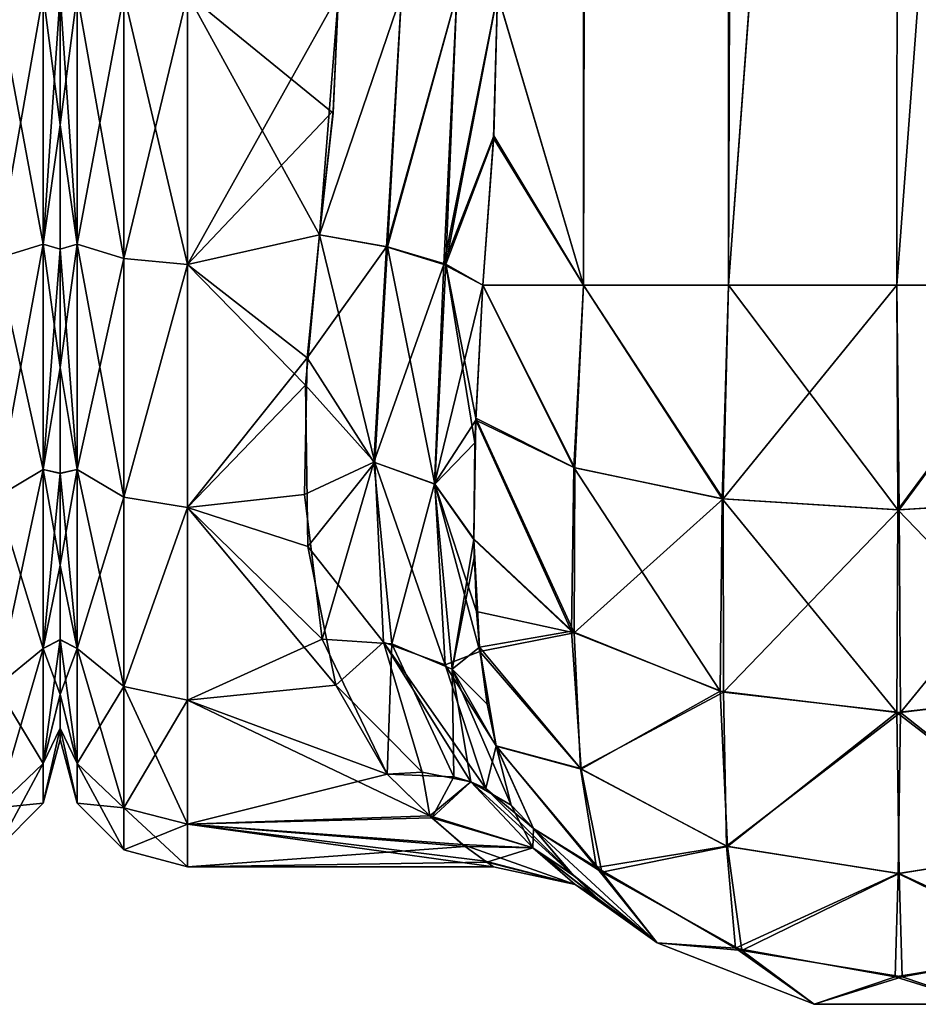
# Model space of a CAD drawing. Extents: x -23 to 470, y -1800 to 0.
# Tile 57 of 181: x 321 to 346, y -1800 to -1773. Entities that reach past the tile are written whole.
import ezdxf

# ---------------------------------------------------------------- set-up
doc = ezdxf.new("R2010")
doc.units = 0
doc.header["$LTSCALE"] = 41.718519
for name, color, linetype in [('864', 7, 'CONTINUOUS'), ('875', 7, 'CONTINUOUS'), ('932', 7, 'CONTINUOUS'), ('933', 7, 'CONTINUOUS'), ('943', 7, 'CONTINUOUS'), ('944', 7, 'CONTINUOUS'), ('947', 7, 'CONTINUOUS'), ('948', 7, 'CONTINUOUS'), ('949', 7, 'CONTINUOUS'), ('953', 7, 'CONTINUOUS'), ('982', 7, 'CONTINUOUS'), ('983', 7, 'CONTINUOUS'), ('984', 7, 'CONTINUOUS'), ('985', 7, 'CONTINUOUS'), ('991', 7, 'CONTINUOUS')]:
    doc.layers.add(name, color=color, linetype=linetype)

msp = doc.modelspace()

# ---------------------------------------------------------------- linework, layer by layer
at = {"layer": '864', "linetype": 'CONTINUOUS'}
for points in [[(322, -1772, -20.5), (322, -1772, 20.5), (322, -1775.592, 20.18), (322, -1772, -20.5)], [(322, -1775.594, -20.18), (322, -1772, -20.5), (322, -1775.592, 20.18), (322, -1775.594, -20.18)], [(322, -1779.013, 19.261), (322, -1775.594, -20.18), (322, -1775.592, 20.18), (322, -1779.013, 19.261)], [(322, -1779.017, -19.26), (322, -1775.594, -20.18), (322, -1779.013, 19.261), (322, -1779.017, -19.26)], [(322, -1782.265, 17.743), (322, -1779.017, -19.26), (322, -1779.013, 19.261), (322, -1782.265, 17.743)], [(322, -1782.271, -17.74), (322, -1779.017, -19.26), (322, -1782.265, 17.743), (322, -1782.271, -17.74)], [(322, -1785.178, 15.699), (322, -1782.271, -17.74), (322, -1782.265, 17.743), (322, -1785.178, 15.699)], [(322, -1785.186, -15.693), (322, -1782.271, -17.74), (322, -1785.178, 15.699), (322, -1785.186, -15.693)], [(322, -1787.701, 13.18), (322, -1785.186, -15.693), (322, -1785.178, 15.699), (322, -1787.701, 13.18)], [(322, -1787.709, -13.171), (322, -1785.186, -15.693), (322, -1787.701, 13.18), (322, -1787.709, -13.171)], [(322, -1789.752, 10.248), (322, -1787.709, -13.171), (322, -1787.701, 13.18), (322, -1789.752, 10.248)], [(322, -1789.759, -10.237), (322, -1787.709, -13.171), (322, -1789.752, 10.248), (322, -1789.759, -10.237)], [(322, -1791.256, 7.025), (322, -1789.759, -10.237), (322, -1789.752, 10.248), (322, -1791.256, 7.025)], [(322, -1791.262, -7.011), (322, -1789.759, -10.237), (322, -1791.256, 7.025), (322, -1791.262, -7.011)], [(322, -1792.188, 3.561), (322, -1791.262, -7.011), (322, -1791.256, 7.025), (322, -1792.188, 3.561)], [(322, -1792.191, -3.545), (322, -1791.262, -7.011), (322, -1792.188, 3.561), (322, -1792.191, -3.545)], [(322, -1792.497, 0.009), (322, -1792.191, -3.545), (322, -1792.188, 3.561), (322, -1792.497, 0.009)]]:
    msp.add_3dface(points, dxfattribs=at)
at = {"layer": '875', "linetype": 'CONTINUOUS'}
for points in [[(321.531, -1772, -22.25), (321.531, -1778.876, -21.161), (320.249, -1772, -23.532), (321.531, -1772, -22.25)], [(320.249, -1772, -23.532), (321.531, -1778.876, -21.161), (320.249, -1779.272, -22.38), (320.249, -1772, -23.532)], [(321.531, -1778.876, 21.161), (321.531, -1772, 22.25), (320.249, -1779.272, 22.38), (321.531, -1778.876, 21.161)], [(320.249, -1779.272, 22.38), (321.531, -1772, 22.25), (320.249, -1772, 23.532), (320.249, -1779.272, 22.38)], [(322, -1775.592, 20.18), (322, -1772, 20.5), (321.531, -1778.876, 21.161), (322, -1775.592, 20.18)], [(321.531, -1778.876, 21.161), (322, -1772, 20.5), (321.531, -1772, 22.25), (321.531, -1778.876, 21.161)], [(322, -1772, -20.5), (322, -1775.594, -20.18), (321.531, -1772, -22.25), (322, -1772, -20.5)], [(321.531, -1772, -22.25), (322, -1775.594, -20.18), (321.531, -1778.876, -21.161), (321.531, -1772, -22.25)], [(322, -1779.013, 19.261), (322, -1775.592, 20.18), (321.531, -1778.876, 21.161), (322, -1779.013, 19.261)], [(322, -1775.594, -20.18), (322, -1779.017, -19.26), (321.531, -1778.876, -21.161), (322, -1775.594, -20.18)], [(321.531, -1778.876, -21.161), (321.531, -1785.078, -18), (320.249, -1779.272, -22.38), (321.531, -1778.876, -21.161)], [(321.531, -1785.078, 18), (321.531, -1778.876, 21.161), (320.249, -1785.832, 19.038), (321.531, -1785.078, 18)], [(320.249, -1785.832, 19.038), (321.531, -1778.876, 21.161), (320.249, -1779.272, 22.38), (320.249, -1785.832, 19.038)], [(322, -1779.017, -19.26), (322, -1782.271, -17.74), (321.531, -1778.876, -21.161), (322, -1779.017, -19.26)], [(321.531, -1778.876, -21.161), (322, -1782.271, -17.74), (321.531, -1785.078, -18), (321.531, -1778.876, -21.161)], [(321.531, -1785.078, 18), (322, -1779.013, 19.261), (321.531, -1778.876, 21.161), (321.531, -1785.078, 18)], [(322, -1782.265, 17.743), (322, -1779.013, 19.261), (321.531, -1785.078, 18), (322, -1782.265, 17.743)], [(320.249, -1779.272, -22.38), (321.531, -1785.078, -18), (320.249, -1785.832, -19.038), (320.249, -1779.272, -22.38)], [(322, -1785.178, 15.699), (322, -1782.265, 17.743), (321.531, -1785.078, 18), (322, -1785.178, 15.699)], [(322, -1782.271, -17.74), (322, -1785.186, -15.693), (321.531, -1785.078, -18), (322, -1782.271, -17.74)], [(321.531, -1785.078, -18), (321.531, -1790, -13.078), (320.249, -1785.832, -19.038), (321.531, -1785.078, -18)], [(321.531, -1790, 13.078), (321.531, -1785.078, 18), (320.249, -1791.038, 13.832), (321.531, -1790, 13.078)], [(320.249, -1791.038, 13.832), (321.531, -1785.078, 18), (320.249, -1785.832, 19.038), (320.249, -1791.038, 13.832)], [(322, -1785.186, -15.693), (322, -1787.709, -13.171), (321.531, -1785.078, -18), (322, -1785.186, -15.693)], [(321.531, -1785.078, -18), (322, -1787.709, -13.171), (321.531, -1790, -13.078), (321.531, -1785.078, -18)], [(321.531, -1790, 13.078), (322, -1785.178, 15.699), (321.531, -1785.078, 18), (321.531, -1790, 13.078)], [(322, -1787.701, 13.18), (322, -1785.178, 15.699), (321.531, -1790, 13.078), (322, -1787.701, 13.18)], [(320.249, -1785.832, -19.038), (321.531, -1790, -13.078), (320.249, -1791.038, -13.832), (320.249, -1785.832, -19.038)], [(322, -1789.752, 10.248), (322, -1787.701, 13.18), (321.531, -1790, 13.078), (322, -1789.752, 10.248)], [(322, -1787.709, -13.171), (322, -1789.759, -10.237), (321.531, -1790, -13.078), (322, -1787.709, -13.171)], [(321.531, -1790, -13.078), (321.531, -1793.161, -6.876), (320.249, -1791.038, -13.832), (321.531, -1790, -13.078)], [(321.531, -1793.161, 6.876), (321.531, -1790, 13.078), (320.249, -1794.38, 7.272), (321.531, -1793.161, 6.876)], [(320.249, -1794.38, 7.272), (321.531, -1790, 13.078), (320.249, -1791.038, 13.832), (320.249, -1794.38, 7.272)], [(322, -1791.256, 7.025), (322, -1789.752, 10.248), (321.531, -1793.161, 6.876), (322, -1791.256, 7.025)], [(321.531, -1793.161, 6.876), (322, -1789.752, 10.248), (321.531, -1790, 13.078), (321.531, -1793.161, 6.876)], [(322, -1789.759, -10.237), (322, -1791.262, -7.011), (321.531, -1790, -13.078), (322, -1789.759, -10.237)], [(321.531, -1790, -13.078), (322, -1791.262, -7.011), (321.531, -1793.161, -6.876), (321.531, -1790, -13.078)], [(320.249, -1791.038, -13.832), (321.531, -1793.161, -6.876), (320.249, -1794.38, -7.272), (320.249, -1791.038, -13.832)], [(322, -1792.188, 3.561), (322, -1791.256, 7.025), (321.531, -1793.161, 6.876), (322, -1792.188, 3.561)], [(322, -1791.262, -7.011), (322, -1792.191, -3.545), (321.531, -1793.161, -6.876), (322, -1791.262, -7.011)], [(322, -1792.497, 0.009), (322, -1792.188, 3.561), (321.531, -1794.25, 0), (322, -1792.497, 0.009)], [(321.531, -1794.25, 0), (322, -1792.188, 3.561), (321.531, -1793.161, 6.876), (321.531, -1794.25, 0)], [(322, -1792.191, -3.545), (322, -1792.497, 0.009), (321.531, -1794.25, 0), (322, -1792.191, -3.545)], [(321.531, -1793.161, -6.876), (322, -1792.191, -3.545), (321.531, -1794.25, 0), (321.531, -1793.161, -6.876)], [(321.531, -1793.161, -6.876), (321.531, -1794.25, 0), (320.249, -1794.38, -7.272), (321.531, -1793.161, -6.876)], [(321.531, -1794.25, 0), (321.531, -1793.161, 6.876), (320.249, -1795.532, 0), (321.531, -1794.25, 0)], [(320.249, -1795.532, 0), (321.531, -1793.161, 6.876), (320.249, -1794.38, 7.272), (320.249, -1795.532, 0)], [(320.249, -1794.38, -7.272), (321.531, -1794.25, 0), (320.249, -1795.532, 0), (320.249, -1794.38, -7.272)]]:
    msp.add_3dface(points, dxfattribs=at)
at = {"layer": '932', "linetype": 'CONTINUOUS'}
for points in [[(334.024, -1772, 26.571), (336.392, -1780, 29.611), (336.162, -83.45, 29.29), (334.024, -1772, 26.571)], [(336.162, -83.45, 29.29), (336.392, -1780, 29.611), (340.175, -83.45, 32.01), (336.162, -83.45, 29.29)], [(336.392, -1780, 29.611), (340.376, -1780, 32.133), (340.175, -83.45, 32.01), (336.392, -1780, 29.611)], [(340.376, -1780, 32.133), (345.05, -1716.55, 33), (340.175, -83.45, 32.01), (340.376, -1780, 32.133)], [(345.004, -1780, 33), (345.05, -1716.55, 33), (340.376, -1780, 32.133), (345.004, -1780, 33)], [(349.618, -1780, 32.096), (345.05, -1716.55, 33), (345.004, -1780, 33), (349.618, -1780, 32.096)], [(349.742, -1716.55, 32.045), (345.05, -1716.55, 33), (349.618, -1780, 32.096), (349.742, -1716.55, 32.045)], [(333.921, -1775.893, 26.384), (336.392, -1780, 29.611), (334.024, -1772, 26.571), (333.921, -1775.893, 26.384)], [(333.622, -1780, 25.784), (336.392, -1780, 29.611), (333.921, -1775.893, 26.384), (333.622, -1780, 25.784)]]:
    msp.add_3dface(points, dxfattribs=at)
at = {"layer": '933', "linetype": 'CONTINUOUS'}
for points in [[(336.392, -1780, -29.611), (334.024, -1772, -26.571), (336.161, -83.45, -29.288), (336.392, -1780, -29.611)], [(340.176, -83.45, -32.011), (336.392, -1780, -29.611), (336.161, -83.45, -29.288), (340.176, -83.45, -32.011)], [(340.376, -1780, -32.133), (336.392, -1780, -29.611), (340.176, -83.45, -32.011), (340.376, -1780, -32.133)], [(345.05, -83.45, -33), (340.376, -1780, -32.133), (340.176, -83.45, -32.011), (345.05, -83.45, -33)], [(345.05, -1716.55, -33), (340.376, -1780, -32.133), (345.05, -83.45, -33), (345.05, -1716.55, -33)], [(345.004, -1780, -33), (340.376, -1780, -32.133), (345.05, -1716.55, -33), (345.004, -1780, -33)], [(349.618, -1780, -32.096), (345.004, -1780, -33), (349.742, -1716.55, -32.045), (349.618, -1780, -32.096)], [(349.742, -1716.55, -32.045), (345.004, -1780, -33), (345.05, -1716.55, -33), (349.742, -1716.55, -32.045)], [(333.918, -1775.961, -26.378), (334.024, -1772, -26.571), (336.392, -1780, -29.611), (333.918, -1775.961, -26.378)], [(333.622, -1780, -25.784), (333.918, -1775.961, -26.378), (336.392, -1780, -29.611), (333.622, -1780, -25.784)]]:
    msp.add_3dface(points, dxfattribs=at)
at = {"layer": '943', "linetype": 'CONTINUOUS'}
for points in [[(322, -1772, 20.5), (322, -1772, -20.5), (322, -1775.592, -20.18), (322, -1772, 20.5)], [(322, -1775.594, 20.18), (322, -1772, 20.5), (322, -1775.592, -20.18), (322, -1775.594, 20.18)], [(322, -1779.013, -19.261), (322, -1775.594, 20.18), (322, -1775.592, -20.18), (322, -1779.013, -19.261)], [(322, -1779.017, 19.26), (322, -1775.594, 20.18), (322, -1779.013, -19.261), (322, -1779.017, 19.26)], [(322, -1782.265, -17.743), (322, -1779.017, 19.26), (322, -1779.013, -19.261), (322, -1782.265, -17.743)], [(322, -1782.271, 17.74), (322, -1779.017, 19.26), (322, -1782.265, -17.743), (322, -1782.271, 17.74)], [(322, -1785.178, -15.699), (322, -1782.271, 17.74), (322, -1782.265, -17.743), (322, -1785.178, -15.699)], [(322, -1785.186, 15.693), (322, -1782.271, 17.74), (322, -1785.178, -15.699), (322, -1785.186, 15.693)], [(322, -1787.701, -13.18), (322, -1785.186, 15.693), (322, -1785.178, -15.699), (322, -1787.701, -13.18)], [(322, -1787.709, 13.171), (322, -1785.186, 15.693), (322, -1787.701, -13.18), (322, -1787.709, 13.171)], [(322, -1789.752, -10.248), (322, -1787.709, 13.171), (322, -1787.701, -13.18), (322, -1789.752, -10.248)], [(322, -1789.759, 10.237), (322, -1787.709, 13.171), (322, -1789.752, -10.248), (322, -1789.759, 10.237)], [(322, -1791.256, -7.025), (322, -1789.759, 10.237), (322, -1789.752, -10.248), (322, -1791.256, -7.025)], [(322, -1791.262, 7.011), (322, -1789.759, 10.237), (322, -1791.256, -7.025), (322, -1791.262, 7.011)], [(322, -1792.188, -3.561), (322, -1791.262, 7.011), (322, -1791.256, -7.025), (322, -1792.188, -3.561)], [(322, -1792.191, 3.545), (322, -1791.262, 7.011), (322, -1792.188, -3.561), (322, -1792.191, 3.545)], [(322, -1792.497, -0.009), (322, -1792.191, 3.545), (322, -1792.188, -3.561), (322, -1792.497, -0.009)]]:
    msp.add_3dface(points, dxfattribs=at)
at = {"layer": '944', "linetype": 'CONTINUOUS'}
for points in [[(329.505, -1775.276, -23.775), (329.13, -1778.62, -23.069), (325.5, -1772, -24), (329.505, -1775.276, -23.775)], [(325.5, -1772, -24), (329.13, -1778.62, -23.069), (325.5, -1779.432, -22.82), (325.5, -1772, -24)], [(329.653, -1772, -24), (329.505, -1775.276, -23.775), (325.5, -1772, -24), (329.653, -1772, -24)], [(325.5, -1772, 24), (325.5, -1779.433, 22.82), (329.653, -1772, 24), (325.5, -1772, 24)], [(329.653, -1772, 24), (325.5, -1779.433, 22.82), (329.511, -1775.209, 23.785), (329.653, -1772, 24)], [(325.5, -1779.433, 22.82), (329.13, -1778.62, 23.069), (329.511, -1775.209, 23.785), (325.5, -1779.433, 22.82)], [(328.791, -1782.004, 21.816), (329.13, -1778.62, 23.069), (325.5, -1779.433, 22.82), (328.791, -1782.004, 21.816)], [(329.13, -1778.62, -23.069), (328.745, -1782.754, -21.456), (325.5, -1779.432, -22.82), (329.13, -1778.62, -23.069)], [(325.5, -1779.432, -22.82), (328.745, -1782.754, -21.456), (325.5, -1786.12, -19.407), (325.5, -1779.432, -22.82)], [(325.5, -1786.123, 19.404), (328.791, -1782.004, 21.816), (325.5, -1779.433, 22.82), (325.5, -1786.123, 19.404)], [(328.72, -1785.765, 19.661), (328.791, -1782.004, 21.816), (325.5, -1786.123, 19.404), (328.72, -1785.765, 19.661)], [(328.745, -1782.754, -21.456), (328.81, -1787.193, -18.579), (325.5, -1786.12, -19.407), (328.745, -1782.754, -21.456)], [(329.208, -1789.739, 16.165), (328.72, -1785.765, 19.661), (325.5, -1786.123, 19.404), (329.208, -1789.739, 16.165)], [(328.81, -1787.193, -18.579), (329.584, -1791.007, -14.654), (325.5, -1786.12, -19.407), (328.81, -1787.193, -18.579)], [(325.5, -1786.12, -19.407), (329.584, -1791.007, -14.654), (325.5, -1791.42, -14.102), (325.5, -1786.12, -19.407)], [(325.5, -1791.422, 14.099), (329.208, -1789.739, 16.165), (325.5, -1786.123, 19.404), (325.5, -1791.422, 14.099)], [(330.993, -1793.453, 10.759), (329.208, -1789.739, 16.165), (325.5, -1791.422, 14.099), (330.993, -1793.453, 10.759)], [(329.584, -1791.007, -14.654), (330.993, -1793.453, -10.759), (325.5, -1791.42, -14.102), (329.584, -1791.007, -14.654)], [(330.993, -1793.453, -10.759), (332.16, -1794.597, -8.086), (325.5, -1791.42, -14.102), (330.993, -1793.453, -10.759)], [(325.5, -1791.42, -14.102), (332.16, -1794.597, -8.086), (325.5, -1794.825, -7.417), (325.5, -1791.42, -14.102)], [(325.5, -1794.826, 7.414), (330.993, -1793.453, 10.759), (325.5, -1791.422, 14.099), (325.5, -1794.826, 7.414)], [(332.22, -1794.652, 7.931), (330.993, -1793.453, 10.759), (325.5, -1794.826, 7.414), (332.22, -1794.652, 7.931)], [(332.16, -1794.597, -8.086), (333.062, -1795.387, -5.39), (325.5, -1794.825, -7.417), (332.16, -1794.597, -8.086)], [(333.136, -1795.444, 5.134), (332.22, -1794.652, 7.931), (325.5, -1794.826, 7.414), (333.136, -1795.444, 5.134)], [(333.69, -1795.846, -2.717), (333.913, -1796, -0.154), (325.5, -1794.825, -7.417), (333.69, -1795.846, -2.717)], [(325.5, -1794.825, -7.417), (333.913, -1796, -0.154), (325.5, -1796, -0.001), (325.5, -1794.825, -7.417)], [(333.062, -1795.387, -5.39), (333.69, -1795.846, -2.717), (325.5, -1794.825, -7.417), (333.062, -1795.387, -5.39)], [(325.5, -1796, -0.001), (333.136, -1795.444, 5.134), (325.5, -1794.826, 7.414), (325.5, -1796, -0.001)], [(333.734, -1795.877, 2.424), (333.136, -1795.444, 5.134), (325.5, -1796, -0.001), (333.734, -1795.877, 2.424)], [(333.913, -1796, -0.154), (333.734, -1795.877, 2.424), (325.5, -1796, -0.001), (333.913, -1796, -0.154)]]:
    msp.add_3dface(points, dxfattribs=at)
at = {"layer": '947', "linetype": 'CONTINUOUS'}
for points in [[(333.622, -1780, -25.784), (336.146, -1785.029, -28.476), (333.431, -1783.662, -24.542), (333.622, -1780, -25.784)], [(333.622, -1780, -25.784), (336.392, -1780, -29.611), (336.146, -1785.029, -28.476), (333.622, -1780, -25.784)], [(336.392, -1780, -29.611), (340.231, -1785.882, -31.102), (336.146, -1785.029, -28.476), (336.392, -1780, -29.611)], [(336.392, -1780, -29.611), (340.376, -1780, -32.133), (340.231, -1785.882, -31.102), (336.392, -1780, -29.611)], [(340.376, -1780, -32.133), (345.004, -1780, -33), (340.231, -1785.882, -31.102), (340.376, -1780, -32.133)], [(345.004, -1780, -33), (345.066, -1786.18, -32.021), (340.231, -1785.882, -31.102), (345.004, -1780, -33)], [(345.004, -1780, -33), (349.618, -1780, -32.096), (345.066, -1786.18, -32.021), (345.004, -1780, -33)], [(349.618, -1780, -32.096), (349.898, -1785.878, -31.091), (345.066, -1786.18, -32.021), (349.618, -1780, -32.096)], [(336.133, -1789.562, -26.152), (333.376, -1786.977, -22.724), (333.431, -1783.662, -24.542), (336.133, -1789.562, -26.152)], [(333.431, -1783.662, -24.542), (333.376, -1786.977, -22.724), (333.404, -1784.34, -24.231), (333.431, -1783.662, -24.542)], [(336.146, -1785.029, -28.476), (336.133, -1789.562, -26.152), (333.431, -1783.662, -24.542), (336.146, -1785.029, -28.476)], [(340.231, -1785.882, -31.102), (336.133, -1789.562, -26.152), (336.146, -1785.029, -28.476), (340.231, -1785.882, -31.102)], [(340.239, -1791.195, -28.398), (336.133, -1789.562, -26.152), (340.231, -1785.882, -31.102), (340.239, -1791.195, -28.398)], [(345.066, -1786.18, -32.021), (340.239, -1791.195, -28.398), (340.231, -1785.882, -31.102), (345.066, -1786.18, -32.021)], [(349.898, -1785.878, -31.091), (345.102, -1791.761, -29.177), (345.066, -1786.18, -32.021), (349.898, -1785.878, -31.091)], [(349.956, -1791.171, -28.365), (345.102, -1791.761, -29.177), (349.898, -1785.878, -31.091), (349.956, -1791.171, -28.365)], [(345.102, -1791.761, -29.177), (340.239, -1791.195, -28.398), (345.066, -1786.18, -32.021), (345.102, -1791.761, -29.177)], [(333.376, -1786.977, -22.724), (336.133, -1789.562, -26.152), (333.45, -1788.978, -21.197), (333.376, -1786.977, -22.724)], [(336.133, -1789.562, -26.152), (333.541, -1790.081, -20.181), (333.45, -1788.978, -21.197), (336.133, -1789.562, -26.152)], [(336.304, -1793.299, -22.65), (333.541, -1790.081, -20.181), (336.133, -1789.562, -26.152), (336.304, -1793.299, -22.65)], [(340.239, -1791.195, -28.398), (336.304, -1793.299, -22.65), (336.133, -1789.562, -26.152), (340.239, -1791.195, -28.398)], [(336.304, -1793.299, -22.65), (333.988, -1792.677, -17.089), (333.541, -1790.081, -20.181), (336.304, -1793.299, -22.65)], [(340.322, -1795.436, -24.2), (336.304, -1793.299, -22.65), (340.239, -1791.195, -28.398), (340.322, -1795.436, -24.2)], [(345.102, -1791.761, -29.177), (340.322, -1795.436, -24.2), (340.239, -1791.195, -28.398), (345.102, -1791.761, -29.177)], [(349.956, -1791.171, -28.365), (349.757, -1795.443, -24.205), (345.102, -1791.761, -29.177), (349.956, -1791.171, -28.365)], [(345.038, -1796.188, -24.745), (340.322, -1795.436, -24.2), (345.102, -1791.761, -29.177), (345.038, -1796.188, -24.745)], [(349.757, -1795.443, -24.205), (345.038, -1796.188, -24.745), (345.102, -1791.761, -29.177), (349.757, -1795.443, -24.205)], [(336.747, -1796.025, -18.19), (333.988, -1792.677, -17.089), (336.304, -1793.299, -22.65), (336.747, -1796.025, -18.19)], [(333.988, -1792.677, -17.089), (336.747, -1796.025, -18.19), (335.009, -1794.945, -13), (333.988, -1792.677, -17.089)], [(340.322, -1795.436, -24.2), (336.747, -1796.025, -18.19), (336.304, -1793.299, -22.65), (340.322, -1795.436, -24.2)], [(335.009, -1794.945, -13), (336.747, -1796.025, -18.19), (338.414, -1798.093, -13), (335.009, -1794.945, -13)], [(340.564, -1798.235, -18.906), (336.747, -1796.025, -18.19), (340.322, -1795.436, -24.2), (340.564, -1798.235, -18.906)], [(345.038, -1796.188, -24.745), (340.564, -1798.235, -18.906), (340.322, -1795.436, -24.2), (345.038, -1796.188, -24.745)], [(349.757, -1795.443, -24.205), (349.356, -1798.299, -18.927), (345.038, -1796.188, -24.745), (349.757, -1795.443, -24.205)], [(336.747, -1796.025, -18.19), (340.564, -1798.235, -18.906), (338.414, -1798.093, -13), (336.747, -1796.025, -18.19)], [(344.954, -1799.027, -19.162), (340.564, -1798.235, -18.906), (345.038, -1796.188, -24.745), (344.954, -1799.027, -19.162)], [(349.356, -1798.299, -18.927), (344.954, -1799.027, -19.162), (345.038, -1796.188, -24.745), (349.356, -1798.299, -18.927)], [(338.414, -1798.093, -13), (340.564, -1798.235, -18.906), (342.732, -1799.783, -13), (338.414, -1798.093, -13)], [(340.564, -1798.235, -18.906), (344.954, -1799.027, -19.162), (342.732, -1799.783, -13), (340.564, -1798.235, -18.906)], [(344.954, -1799.027, -19.162), (349.356, -1798.299, -18.927), (347.369, -1799.783, -13), (344.954, -1799.027, -19.162)], [(342.732, -1799.783, -13), (344.954, -1799.027, -19.162), (347.369, -1799.783, -13), (342.732, -1799.783, -13)]]:
    msp.add_3dface(points, dxfattribs=at)
at = {"layer": '948', "linetype": 'CONTINUOUS'}
for points in [[(335.009, -1794.945, -13), (338.414, -1798.093, -13), (336.071, -1796.197, -8.684), (335.009, -1794.945, -13)], [(335.009, -1794.945, 12.999), (336.119, -1796.246, 8.451), (338.415, -1798.093, 13), (335.009, -1794.945, 12.999)], [(336.071, -1796.197, -8.684), (338.414, -1798.093, -13), (336.815, -1796.904, -4.357), (336.071, -1796.197, -8.684)], [(336.119, -1796.246, 8.451), (336.856, -1796.94, 4.017), (338.415, -1798.093, 13), (336.119, -1796.246, 8.451)], [(336.815, -1796.904, -4.357), (338.414, -1798.093, -13), (337.097, -1797.144, -0.184), (336.815, -1796.904, -4.357)], [(337.097, -1797.144, -0.184), (338.414, -1798.093, -13), (336.856, -1796.94, 4.017), (337.097, -1797.144, -0.184)], [(336.856, -1796.94, 4.017), (338.414, -1798.093, -13), (338.415, -1798.093, 13), (336.856, -1796.94, 4.017)], [(338.414, -1798.093, -13), (342.732, -1799.783, -13), (338.415, -1798.093, 13), (338.414, -1798.093, -13)], [(338.415, -1798.093, 13), (342.732, -1799.783, -13), (342.732, -1799.783, 13), (338.415, -1798.093, 13)], [(342.732, -1799.783, -13), (347.369, -1799.783, -13), (342.732, -1799.783, 13), (342.732, -1799.783, -13)], [(342.732, -1799.783, 13), (347.369, -1799.783, -13), (347.369, -1799.783, 13), (342.732, -1799.783, 13)]]:
    msp.add_3dface(points, dxfattribs=at)
at = {"layer": '949', "linetype": 'CONTINUOUS'}
for points in [[(336.123, -1785.022, 28.454), (333.622, -1780, 25.784), (333.428, -1783.72, 24.517), (336.123, -1785.022, 28.454)], [(336.392, -1780, 29.611), (333.622, -1780, 25.784), (336.123, -1785.022, 28.454), (336.392, -1780, 29.611)], [(340.2, -1785.878, 31.09), (336.392, -1780, 29.611), (336.123, -1785.022, 28.454), (340.2, -1785.878, 31.09)], [(340.376, -1780, 32.133), (336.392, -1780, 29.611), (340.2, -1785.878, 31.09), (340.376, -1780, 32.133)], [(345.032, -1786.181, 32.021), (340.376, -1780, 32.133), (340.2, -1785.878, 31.09), (345.032, -1786.181, 32.021)], [(345.004, -1780, 33), (340.376, -1780, 32.133), (345.032, -1786.181, 32.021), (345.004, -1780, 33)], [(349.618, -1780, 32.096), (345.004, -1780, 33), (345.032, -1786.181, 32.021), (349.618, -1780, 32.096)], [(349.866, -1785.882, 31.103), (349.618, -1780, 32.096), (345.032, -1786.181, 32.021), (349.866, -1785.882, 31.103)], [(336.062, -1789.519, 26.092), (333.428, -1783.72, 24.517), (333.376, -1786.997, 22.71), (336.062, -1789.519, 26.092)], [(336.123, -1785.022, 28.454), (333.428, -1783.72, 24.517), (336.062, -1789.519, 26.092), (336.123, -1785.022, 28.454)], [(340.144, -1791.171, 28.365), (336.123, -1785.022, 28.454), (336.062, -1789.519, 26.092), (340.144, -1791.171, 28.365)], [(340.2, -1785.878, 31.09), (336.123, -1785.022, 28.454), (340.144, -1791.171, 28.365), (340.2, -1785.878, 31.09)], [(344.998, -1791.761, 29.176), (340.2, -1785.878, 31.09), (340.144, -1791.171, 28.365), (344.998, -1791.761, 29.176)], [(345.032, -1786.181, 32.021), (340.2, -1785.878, 31.09), (344.998, -1791.761, 29.176), (345.032, -1786.181, 32.021)], [(349.866, -1785.882, 31.103), (345.032, -1786.181, 32.021), (349.861, -1791.195, 28.398), (349.866, -1785.882, 31.103)], [(349.861, -1791.195, 28.398), (345.032, -1786.181, 32.021), (344.998, -1791.761, 29.176), (349.861, -1791.195, 28.398)], [(336.062, -1789.519, 26.092), (333.376, -1786.997, 22.71), (333.528, -1789.959, 20.297), (336.062, -1789.519, 26.092)], [(333.528, -1789.959, 20.297), (333.376, -1786.997, 22.71), (333.386, -1787.508, 22.354), (333.528, -1789.959, 20.297)], [(336.321, -1793.313, 22.659), (336.062, -1789.519, 26.092), (333.528, -1789.959, 20.297), (336.321, -1793.313, 22.659)], [(340.144, -1791.171, 28.365), (336.062, -1789.519, 26.092), (336.321, -1793.313, 22.659), (340.144, -1791.171, 28.365)], [(336.321, -1793.313, 22.659), (333.528, -1789.959, 20.297), (333.989, -1792.684, 17.079), (336.321, -1793.313, 22.659)], [(333.989, -1792.684, 17.079), (333.528, -1789.959, 20.297), (333.736, -1791.525, 18.6), (333.989, -1792.684, 17.079)], [(340.343, -1795.444, 24.205), (340.144, -1791.171, 28.365), (336.321, -1793.313, 22.659), (340.343, -1795.444, 24.205)], [(344.998, -1791.761, 29.176), (340.144, -1791.171, 28.365), (340.343, -1795.444, 24.205), (344.998, -1791.761, 29.176)], [(349.861, -1791.195, 28.398), (344.998, -1791.761, 29.176), (349.778, -1795.436, 24.2), (349.861, -1791.195, 28.398)], [(345.062, -1796.188, 24.745), (344.998, -1791.761, 29.176), (340.343, -1795.444, 24.205), (345.062, -1796.188, 24.745)], [(349.778, -1795.436, 24.2), (344.998, -1791.761, 29.176), (345.062, -1796.188, 24.745), (349.778, -1795.436, 24.2)], [(335.009, -1794.945, 12.999), (336.891, -1796.145, 18.228), (333.989, -1792.684, 17.079), (335.009, -1794.945, 12.999)], [(336.891, -1796.145, 18.228), (336.321, -1793.313, 22.659), (333.989, -1792.684, 17.079), (336.891, -1796.145, 18.228)], [(340.343, -1795.444, 24.205), (336.321, -1793.313, 22.659), (336.891, -1796.145, 18.228), (340.343, -1795.444, 24.205)], [(335.009, -1794.945, 12.999), (338.415, -1798.093, 13), (336.891, -1796.145, 18.228), (335.009, -1794.945, 12.999)], [(340.743, -1798.299, 18.926), (340.343, -1795.444, 24.205), (336.891, -1796.145, 18.228), (340.743, -1798.299, 18.926)], [(345.062, -1796.188, 24.745), (340.343, -1795.444, 24.205), (340.743, -1798.299, 18.926), (345.062, -1796.188, 24.745)], [(349.778, -1795.436, 24.2), (345.062, -1796.188, 24.745), (349.536, -1798.235, 18.905), (349.778, -1795.436, 24.2)], [(338.415, -1798.093, 13), (340.743, -1798.299, 18.926), (336.891, -1796.145, 18.228), (338.415, -1798.093, 13)], [(345.146, -1799.027, 19.161), (345.062, -1796.188, 24.745), (340.743, -1798.299, 18.926), (345.146, -1799.027, 19.161)], [(349.536, -1798.235, 18.905), (345.062, -1796.188, 24.745), (345.146, -1799.027, 19.161), (349.536, -1798.235, 18.905)], [(338.415, -1798.093, 13), (342.732, -1799.783, 13), (340.743, -1798.299, 18.926), (338.415, -1798.093, 13)], [(342.732, -1799.783, 13), (345.146, -1799.027, 19.161), (340.743, -1798.299, 18.926), (342.732, -1799.783, 13)], [(347.369, -1799.783, 13), (349.536, -1798.235, 18.905), (345.146, -1799.027, 19.161), (347.369, -1799.783, 13)], [(342.732, -1799.783, 13), (347.369, -1799.783, 13), (345.146, -1799.027, 19.161), (342.732, -1799.783, 13)]]:
    msp.add_3dface(points, dxfattribs=at)
at = {"layer": '953', "linetype": 'CONTINUOUS'}
for points in [[(322, -1775.592, -20.18), (322, -1772, -20.5), (322.469, -1778.876, -21.161), (322, -1775.592, -20.18)], [(322.469, -1778.876, -21.161), (322, -1772, -20.5), (322.469, -1772, -22.25), (322.469, -1778.876, -21.161)], [(322, -1772, 20.5), (322, -1775.594, 20.18), (322.469, -1772, 22.25), (322, -1772, 20.5)], [(322.469, -1772, 22.25), (322, -1775.594, 20.18), (322.469, -1778.876, 21.161), (322.469, -1772, 22.25)], [(322.469, -1772, 22.25), (322.469, -1778.876, 21.161), (323.751, -1772, 23.532), (322.469, -1772, 22.25)], [(323.751, -1772, 23.532), (322.469, -1778.876, 21.161), (323.751, -1779.272, 22.38), (323.751, -1772, 23.532)], [(322.469, -1778.876, -21.161), (322.469, -1772, -22.25), (323.751, -1779.272, -22.38), (322.469, -1778.876, -21.161)], [(323.751, -1779.272, -22.38), (322.469, -1772, -22.25), (323.751, -1772, -23.532), (323.751, -1779.272, -22.38)], [(325.5, -1772, -24), (325.5, -1779.432, -22.82), (323.751, -1772, -23.532), (325.5, -1772, -24)], [(325.5, -1779.432, -22.82), (323.751, -1779.272, -22.38), (323.751, -1772, -23.532), (325.5, -1779.432, -22.82)], [(325.5, -1779.433, 22.82), (325.5, -1772, 24), (323.751, -1779.272, 22.38), (325.5, -1779.433, 22.82)], [(325.5, -1772, 24), (323.751, -1772, 23.532), (323.751, -1779.272, 22.38), (325.5, -1772, 24)], [(322, -1779.013, -19.261), (322, -1775.592, -20.18), (322.469, -1778.876, -21.161), (322, -1779.013, -19.261)], [(322, -1775.594, 20.18), (322, -1779.017, 19.26), (322.469, -1778.876, 21.161), (322, -1775.594, 20.18)], [(322, -1779.017, 19.26), (322, -1782.271, 17.74), (322.469, -1778.876, 21.161), (322, -1779.017, 19.26)], [(322.469, -1778.876, 21.161), (322, -1782.271, 17.74), (322.469, -1785.078, 18), (322.469, -1778.876, 21.161)], [(322.469, -1785.078, -18), (322, -1779.013, -19.261), (322.469, -1778.876, -21.161), (322.469, -1785.078, -18)], [(322.469, -1778.876, 21.161), (322.469, -1785.078, 18), (323.751, -1779.272, 22.38), (322.469, -1778.876, 21.161)], [(322.469, -1785.078, -18), (322.469, -1778.876, -21.161), (323.751, -1785.832, -19.038), (322.469, -1785.078, -18)], [(323.751, -1785.832, -19.038), (322.469, -1778.876, -21.161), (323.751, -1779.272, -22.38), (323.751, -1785.832, -19.038)], [(322, -1782.265, -17.743), (322, -1779.013, -19.261), (322.469, -1785.078, -18), (322, -1782.265, -17.743)], [(323.751, -1779.272, 22.38), (322.469, -1785.078, 18), (323.751, -1785.832, 19.038), (323.751, -1779.272, 22.38)], [(325.5, -1779.432, -22.82), (323.751, -1785.832, -19.038), (323.751, -1779.272, -22.38), (325.5, -1779.432, -22.82)], [(325.5, -1779.433, 22.82), (323.751, -1779.272, 22.38), (323.751, -1785.832, 19.038), (325.5, -1779.433, 22.82)], [(325.5, -1779.432, -22.82), (325.5, -1786.12, -19.407), (323.751, -1785.832, -19.038), (325.5, -1779.432, -22.82)], [(325.5, -1786.123, 19.404), (325.5, -1779.433, 22.82), (323.751, -1785.832, 19.038), (325.5, -1786.123, 19.404)], [(322, -1785.178, -15.699), (322, -1782.265, -17.743), (322.469, -1785.078, -18), (322, -1785.178, -15.699)], [(322, -1782.271, 17.74), (322, -1785.186, 15.693), (322.469, -1785.078, 18), (322, -1782.271, 17.74)], [(322, -1785.186, 15.693), (322, -1787.709, 13.171), (322.469, -1785.078, 18), (322, -1785.186, 15.693)], [(322.469, -1785.078, 18), (322, -1787.709, 13.171), (322.469, -1790, 13.078), (322.469, -1785.078, 18)], [(322.469, -1790, -13.078), (322, -1785.178, -15.699), (322.469, -1785.078, -18), (322.469, -1790, -13.078)], [(322.469, -1785.078, 18), (322.469, -1790, 13.078), (323.751, -1785.832, 19.038), (322.469, -1785.078, 18)], [(322.469, -1790, -13.078), (322.469, -1785.078, -18), (323.751, -1791.038, -13.832), (322.469, -1790, -13.078)], [(323.751, -1791.038, -13.832), (322.469, -1785.078, -18), (323.751, -1785.832, -19.038), (323.751, -1791.038, -13.832)], [(322, -1787.701, -13.18), (322, -1785.178, -15.699), (322.469, -1790, -13.078), (322, -1787.701, -13.18)], [(323.751, -1785.832, 19.038), (322.469, -1790, 13.078), (323.751, -1791.038, 13.832), (323.751, -1785.832, 19.038)], [(325.5, -1786.12, -19.407), (323.751, -1791.038, -13.832), (323.751, -1785.832, -19.038), (325.5, -1786.12, -19.407)], [(325.5, -1786.123, 19.404), (323.751, -1785.832, 19.038), (323.751, -1791.038, 13.832), (325.5, -1786.123, 19.404)], [(325.5, -1786.12, -19.407), (325.5, -1791.42, -14.102), (323.751, -1791.038, -13.832), (325.5, -1786.12, -19.407)], [(325.5, -1791.422, 14.099), (325.5, -1786.123, 19.404), (323.751, -1791.038, 13.832), (325.5, -1791.422, 14.099)], [(322, -1789.752, -10.248), (322, -1787.701, -13.18), (322.469, -1790, -13.078), (322, -1789.752, -10.248)], [(322, -1787.709, 13.171), (322, -1789.759, 10.237), (322.469, -1790, 13.078), (322, -1787.709, 13.171)], [(322, -1791.256, -7.025), (322, -1789.752, -10.248), (322.469, -1793.161, -6.876), (322, -1791.256, -7.025)], [(322.469, -1793.161, -6.876), (322, -1789.752, -10.248), (322.469, -1790, -13.078), (322.469, -1793.161, -6.876)], [(322, -1789.759, 10.237), (322, -1791.262, 7.011), (322.469, -1790, 13.078), (322, -1789.759, 10.237)], [(322.469, -1790, 13.078), (322, -1791.262, 7.011), (322.469, -1793.161, 6.876), (322.469, -1790, 13.078)], [(322.469, -1790, 13.078), (322.469, -1793.161, 6.876), (323.751, -1791.038, 13.832), (322.469, -1790, 13.078)], [(322.469, -1793.161, -6.876), (322.469, -1790, -13.078), (323.751, -1794.38, -7.272), (322.469, -1793.161, -6.876)], [(323.751, -1794.38, -7.272), (322.469, -1790, -13.078), (323.751, -1791.038, -13.832), (323.751, -1794.38, -7.272)], [(323.751, -1791.038, 13.832), (322.469, -1793.161, 6.876), (323.751, -1794.38, 7.272), (323.751, -1791.038, 13.832)], [(325.5, -1791.42, -14.102), (325.5, -1794.825, -7.417), (323.751, -1791.038, -13.832), (325.5, -1791.42, -14.102)], [(325.5, -1794.825, -7.417), (323.751, -1794.38, -7.272), (323.751, -1791.038, -13.832), (325.5, -1794.825, -7.417)], [(325.5, -1791.422, 14.099), (323.751, -1791.038, 13.832), (323.751, -1794.38, 7.272), (325.5, -1791.422, 14.099)], [(322, -1792.188, -3.561), (322, -1791.256, -7.025), (322.469, -1793.161, -6.876), (322, -1792.188, -3.561)], [(322, -1791.262, 7.011), (322, -1792.191, 3.545), (322.469, -1793.161, 6.876), (322, -1791.262, 7.011)], [(325.5, -1794.826, 7.414), (325.5, -1791.422, 14.099), (323.751, -1794.38, 7.272), (325.5, -1794.826, 7.414)], [(322, -1792.497, -0.009), (322, -1792.188, -3.561), (322.469, -1794.25, 0), (322, -1792.497, -0.009)], [(322.469, -1794.25, 0), (322, -1792.188, -3.561), (322.469, -1793.161, -6.876), (322.469, -1794.25, 0)], [(322, -1792.191, 3.545), (322, -1792.497, -0.009), (322.469, -1794.25, 0), (322, -1792.191, 3.545)], [(322.469, -1793.161, 6.876), (322, -1792.191, 3.545), (322.469, -1794.25, 0), (322.469, -1793.161, 6.876)], [(322.469, -1793.161, 6.876), (322.469, -1794.25, 0), (323.751, -1794.38, 7.272), (322.469, -1793.161, 6.876)], [(322.469, -1794.25, 0), (322.469, -1793.161, -6.876), (323.751, -1795.532, 0), (322.469, -1794.25, 0)], [(323.751, -1795.532, 0), (322.469, -1793.161, -6.876), (323.751, -1794.38, -7.272), (323.751, -1795.532, 0)], [(323.751, -1794.38, 7.272), (322.469, -1794.25, 0), (323.751, -1795.532, 0), (323.751, -1794.38, 7.272)], [(325.5, -1794.825, -7.417), (325.5, -1796, -0.001), (323.751, -1794.38, -7.272), (325.5, -1794.825, -7.417)], [(325.5, -1796, -0.001), (323.751, -1795.532, 0), (323.751, -1794.38, -7.272), (325.5, -1796, -0.001)], [(325.5, -1794.826, 7.414), (323.751, -1794.38, 7.272), (323.751, -1795.532, 0), (325.5, -1794.826, 7.414)], [(325.5, -1796, -0.001), (325.5, -1794.826, 7.414), (323.751, -1795.532, 0), (325.5, -1796, -0.001)]]:
    msp.add_3dface(points, dxfattribs=at)
at = {"layer": '982', "linetype": 'CONTINUOUS'}
for points in [[(329.13, -1778.62, 23.069), (328.791, -1782.004, 21.816), (330.977, -1778.953, 23.369), (329.13, -1778.62, 23.069)], [(330.977, -1778.953, 23.369), (328.791, -1782.004, 21.816), (330.624, -1784.872, 20.711), (330.977, -1778.953, 23.369)], [(332.55, -1779.436, 24.32), (330.977, -1778.953, 23.369), (330.624, -1784.872, 20.711), (332.55, -1779.436, 24.32)], [(332.289, -1785.469, 21.677), (332.55, -1779.436, 24.32), (330.624, -1784.872, 20.711), (332.289, -1785.469, 21.677)], [(333.622, -1780, 25.784), (332.55, -1779.436, 24.32), (332.289, -1785.469, 21.677), (333.622, -1780, 25.784)], [(333.428, -1783.72, 24.517), (333.622, -1780, 25.784), (332.289, -1785.469, 21.677), (333.428, -1783.72, 24.517)], [(328.791, -1782.004, 21.816), (328.72, -1785.765, 19.661), (330.624, -1784.872, 20.711), (328.791, -1782.004, 21.816)], [(333.376, -1786.997, 22.71), (333.428, -1783.72, 24.517), (332.289, -1785.469, 21.677), (333.376, -1786.997, 22.71)], [(328.72, -1785.765, 19.661), (329.208, -1789.739, 16.165), (330.624, -1784.872, 20.711), (328.72, -1785.765, 19.661)], [(329.208, -1789.739, 16.165), (331.122, -1789.87, 16.595), (330.624, -1784.872, 20.711), (329.208, -1789.739, 16.165)], [(331.122, -1789.87, 16.595), (332.289, -1785.469, 21.677), (330.624, -1784.872, 20.711), (331.122, -1789.87, 16.595)], [(332.773, -1790.562, 17.521), (332.289, -1785.469, 21.677), (331.122, -1789.87, 16.595), (332.773, -1790.562, 17.521)], [(332.773, -1790.562, 17.521), (333.376, -1786.997, 22.71), (332.289, -1785.469, 21.677), (332.773, -1790.562, 17.521)], [(333.386, -1787.508, 22.354), (333.376, -1786.997, 22.71), (332.773, -1790.562, 17.521), (333.386, -1787.508, 22.354)], [(333.528, -1789.959, 20.297), (333.386, -1787.508, 22.354), (332.773, -1790.562, 17.521), (333.528, -1789.959, 20.297)], [(329.208, -1789.739, 16.165), (330.993, -1793.453, 10.759), (331.122, -1789.87, 16.595), (329.208, -1789.739, 16.165)], [(330.993, -1793.453, 10.759), (332.819, -1793.526, 11.474), (331.122, -1789.87, 16.595), (330.993, -1793.453, 10.759)], [(332.819, -1793.526, 11.474), (332.773, -1790.562, 17.521), (331.122, -1789.87, 16.595), (332.819, -1793.526, 11.474)], [(333.736, -1791.525, 18.6), (333.528, -1789.959, 20.297), (332.773, -1790.562, 17.521), (333.736, -1791.525, 18.6)], [(332.819, -1793.526, 11.474), (333.288, -1793.669, 11.72), (332.773, -1790.562, 17.521), (332.819, -1793.526, 11.474)], [(333.288, -1793.669, 11.72), (334.4, -1794.305, 12.452), (332.773, -1790.562, 17.521), (333.288, -1793.669, 11.72)], [(333.989, -1792.684, 17.079), (333.736, -1791.525, 18.6), (332.773, -1790.562, 17.521), (333.989, -1792.684, 17.079)], [(334.4, -1794.305, 12.452), (333.989, -1792.684, 17.079), (332.773, -1790.562, 17.521), (334.4, -1794.305, 12.452)], [(335.009, -1794.945, 12.999), (333.989, -1792.684, 17.079), (334.4, -1794.305, 12.452), (335.009, -1794.945, 12.999)]]:
    msp.add_3dface(points, dxfattribs=at)
at = {"layer": '983', "linetype": 'CONTINUOUS'}
for points in [[(332.16, -1794.597, -8.086), (330.993, -1793.453, -10.759), (331.956, -1793.403, -11.092), (332.16, -1794.597, -8.086)], [(330.993, -1793.453, 10.759), (332.22, -1794.652, 7.931), (332.819, -1793.526, 11.474), (330.993, -1793.453, 10.759)], [(332.16, -1794.597, -8.086), (331.956, -1793.403, -11.092), (333.287, -1793.669, -11.72), (332.16, -1794.597, -8.086)], [(332.16, -1794.597, -8.086), (333.287, -1793.669, -11.72), (334.993, -1795.477, -7.453), (332.16, -1794.597, -8.086)], [(332.22, -1794.652, 7.931), (333.288, -1793.669, 11.72), (332.819, -1793.526, 11.474), (332.22, -1794.652, 7.931)], [(332.22, -1794.652, 7.931), (334.992, -1795.477, 7.451), (333.288, -1793.669, 11.72), (332.22, -1794.652, 7.931)], [(333.7, -1793.849, -11.964), (336.071, -1796.197, -8.684), (333.287, -1793.669, -11.72), (333.7, -1793.849, -11.964)], [(333.287, -1793.669, -11.72), (336.071, -1796.197, -8.684), (334.993, -1795.477, -7.453), (333.287, -1793.669, -11.72)], [(333.288, -1793.669, 11.72), (334.992, -1795.477, 7.451), (334.4, -1794.305, 12.452), (333.288, -1793.669, 11.72)], [(335.009, -1794.945, -13), (336.071, -1796.197, -8.684), (333.7, -1793.849, -11.964), (335.009, -1794.945, -13)], [(334.992, -1795.477, 7.451), (335.009, -1794.945, 12.999), (334.4, -1794.305, 12.452), (334.992, -1795.477, 7.451)], [(333.062, -1795.387, -5.39), (332.16, -1794.597, -8.086), (334.993, -1795.477, -7.453), (333.062, -1795.387, -5.39)], [(332.22, -1794.652, 7.931), (333.136, -1795.444, 5.134), (334.992, -1795.477, 7.451), (332.22, -1794.652, 7.931)], [(336.119, -1796.246, 8.451), (335.009, -1794.945, 12.999), (334.992, -1795.477, 7.451), (336.119, -1796.246, 8.451)], [(333.69, -1795.846, -2.717), (333.062, -1795.387, -5.39), (336.157, -1796.486, -2.599), (333.69, -1795.846, -2.717)], [(333.062, -1795.387, -5.39), (334.993, -1795.477, -7.453), (336.157, -1796.486, -2.599), (333.062, -1795.387, -5.39)], [(333.136, -1795.444, 5.134), (333.734, -1795.877, 2.424), (334.992, -1795.477, 7.451), (333.136, -1795.444, 5.134)], [(333.734, -1795.877, 2.424), (336.16, -1796.487, 2.596), (334.992, -1795.477, 7.451), (333.734, -1795.877, 2.424)], [(336.856, -1796.94, 4.017), (336.119, -1796.246, 8.451), (334.992, -1795.477, 7.451), (336.856, -1796.94, 4.017)], [(336.16, -1796.487, 2.596), (336.856, -1796.94, 4.017), (334.992, -1795.477, 7.451), (336.16, -1796.487, 2.596)], [(336.071, -1796.197, -8.684), (336.815, -1796.904, -4.357), (334.993, -1795.477, -7.453), (336.071, -1796.197, -8.684)], [(334.993, -1795.477, -7.453), (336.815, -1796.904, -4.357), (336.157, -1796.486, -2.599), (334.993, -1795.477, -7.453)], [(333.913, -1796, -0.154), (333.69, -1795.846, -2.717), (336.157, -1796.486, -2.599), (333.913, -1796, -0.154)], [(333.734, -1795.877, 2.424), (333.913, -1796, -0.154), (336.16, -1796.487, 2.596), (333.734, -1795.877, 2.424)], [(333.913, -1796, -0.154), (336.157, -1796.486, -2.599), (336.16, -1796.487, 2.596), (333.913, -1796, -0.154)], [(336.815, -1796.904, -4.357), (337.097, -1797.144, -0.184), (336.157, -1796.486, -2.599), (336.815, -1796.904, -4.357)], [(336.157, -1796.486, -2.599), (337.097, -1797.144, -0.184), (336.16, -1796.487, 2.596), (336.157, -1796.486, -2.599)], [(337.097, -1797.144, -0.184), (336.856, -1796.94, 4.017), (336.16, -1796.487, 2.596), (337.097, -1797.144, -0.184)]]:
    msp.add_3dface(points, dxfattribs=at)
at = {"layer": '984', "linetype": 'CONTINUOUS'}
for points in [[(328.745, -1782.754, -21.456), (329.13, -1778.62, -23.069), (330.653, -1784.88, -20.721), (328.745, -1782.754, -21.456)], [(329.13, -1778.62, -23.069), (331.004, -1778.948, -23.34), (330.653, -1784.88, -20.721), (329.13, -1778.62, -23.069)], [(331.004, -1778.948, -23.34), (332.3, -1785.476, -21.686), (330.653, -1784.88, -20.721), (331.004, -1778.948, -23.34)], [(331.004, -1778.948, -23.34), (332.608, -1779.431, -24.28), (332.3, -1785.476, -21.686), (331.004, -1778.948, -23.34)], [(332.608, -1779.431, -24.28), (333.404, -1784.34, -24.231), (332.3, -1785.476, -21.686), (332.608, -1779.431, -24.28)], [(333.622, -1780, -25.784), (333.431, -1783.662, -24.542), (332.608, -1779.431, -24.28), (333.622, -1780, -25.784)], [(333.431, -1783.662, -24.542), (333.404, -1784.34, -24.231), (332.608, -1779.431, -24.28), (333.431, -1783.662, -24.542)], [(328.81, -1787.193, -18.579), (328.745, -1782.754, -21.456), (330.653, -1784.88, -20.721), (328.81, -1787.193, -18.579)], [(333.404, -1784.34, -24.231), (333.376, -1786.977, -22.724), (332.3, -1785.476, -21.686), (333.404, -1784.34, -24.231)], [(328.81, -1787.193, -18.579), (330.653, -1784.88, -20.721), (330.893, -1789.826, -16.509), (328.81, -1787.193, -18.579)], [(332.3, -1785.476, -21.686), (332.586, -1790.443, -17.376), (330.653, -1784.88, -20.721), (332.3, -1785.476, -21.686)], [(330.653, -1784.88, -20.721), (332.586, -1790.443, -17.376), (330.893, -1789.826, -16.509), (330.653, -1784.88, -20.721)], [(333.45, -1788.978, -21.197), (333.541, -1790.081, -20.181), (332.3, -1785.476, -21.686), (333.45, -1788.978, -21.197)], [(332.3, -1785.476, -21.686), (333.541, -1790.081, -20.181), (332.586, -1790.443, -17.376), (332.3, -1785.476, -21.686)], [(333.376, -1786.977, -22.724), (333.45, -1788.978, -21.197), (332.3, -1785.476, -21.686), (333.376, -1786.977, -22.724)], [(329.584, -1791.007, -14.654), (328.81, -1787.193, -18.579), (330.893, -1789.826, -16.509), (329.584, -1791.007, -14.654)], [(329.584, -1791.007, -14.654), (330.893, -1789.826, -16.509), (331.956, -1793.403, -11.092), (329.584, -1791.007, -14.654)], [(330.893, -1789.826, -16.509), (333.7, -1793.849, -11.964), (333.287, -1793.669, -11.72), (330.893, -1789.826, -16.509)], [(331.956, -1793.403, -11.092), (330.893, -1789.826, -16.509), (333.287, -1793.669, -11.72), (331.956, -1793.403, -11.092)], [(332.586, -1790.443, -17.376), (333.7, -1793.849, -11.964), (330.893, -1789.826, -16.509), (332.586, -1790.443, -17.376)], [(333.541, -1790.081, -20.181), (333.988, -1792.677, -17.089), (332.586, -1790.443, -17.376), (333.541, -1790.081, -20.181)], [(332.586, -1790.443, -17.376), (333.988, -1792.677, -17.089), (333.7, -1793.849, -11.964), (332.586, -1790.443, -17.376)], [(330.993, -1793.453, -10.759), (329.584, -1791.007, -14.654), (331.956, -1793.403, -11.092), (330.993, -1793.453, -10.759)], [(333.988, -1792.677, -17.089), (335.009, -1794.945, -13), (333.7, -1793.849, -11.964), (333.988, -1792.677, -17.089)]]:
    msp.add_3dface(points, dxfattribs=at)
at = {"layer": '985', "linetype": 'CONTINUOUS'}
for points in [[(329.13, -1778.62, -23.069), (329.505, -1775.276, -23.775), (329.653, -1772, -24), (329.13, -1778.62, -23.069)], [(329.13, -1778.62, -23.069), (329.653, -1772, -24), (331.387, -1772, -24.311), (329.13, -1778.62, -23.069)], [(329.13, -1778.62, -23.069), (331.387, -1772, -24.311), (331.004, -1778.948, -23.34), (329.13, -1778.62, -23.069)], [(331.004, -1778.948, -23.34), (332.906, -1772, -25.207), (332.608, -1779.431, -24.28), (331.004, -1778.948, -23.34)], [(331.387, -1772, -24.311), (332.906, -1772, -25.207), (331.004, -1778.948, -23.34), (331.387, -1772, -24.311)], [(334.024, -1772, -26.571), (333.918, -1775.961, -26.378), (332.608, -1779.431, -24.28), (334.024, -1772, -26.571)], [(332.906, -1772, -25.207), (334.024, -1772, -26.571), (332.608, -1779.431, -24.28), (332.906, -1772, -25.207)], [(333.918, -1775.961, -26.378), (333.622, -1780, -25.784), (332.608, -1779.431, -24.28), (333.918, -1775.961, -26.378)]]:
    msp.add_3dface(points, dxfattribs=at)
at = {"layer": '991', "linetype": 'CONTINUOUS'}
for points in [[(329.13, -1778.62, 23.069), (329.653, -1772, 24), (329.511, -1775.209, 23.785), (329.13, -1778.62, 23.069)], [(329.653, -1772, 24), (329.13, -1778.62, 23.069), (331.389, -1772, 24.311), (329.653, -1772, 24)], [(329.13, -1778.62, 23.069), (330.977, -1778.953, 23.369), (331.389, -1772, 24.311), (329.13, -1778.62, 23.069)], [(331.389, -1772, 24.311), (330.977, -1778.953, 23.369), (332.908, -1772, 25.206), (331.389, -1772, 24.311)], [(330.977, -1778.953, 23.369), (332.55, -1779.436, 24.32), (332.908, -1772, 25.206), (330.977, -1778.953, 23.369)], [(333.921, -1775.893, 26.384), (334.024, -1772, 26.571), (332.55, -1779.436, 24.32), (333.921, -1775.893, 26.384)], [(332.55, -1779.436, 24.32), (334.024, -1772, 26.571), (332.908, -1772, 25.206), (332.55, -1779.436, 24.32)], [(333.622, -1780, 25.784), (333.921, -1775.893, 26.384), (332.55, -1779.436, 24.32), (333.622, -1780, 25.784)]]:
    msp.add_3dface(points, dxfattribs=at)

doc.saveas('drawing.dxf')
